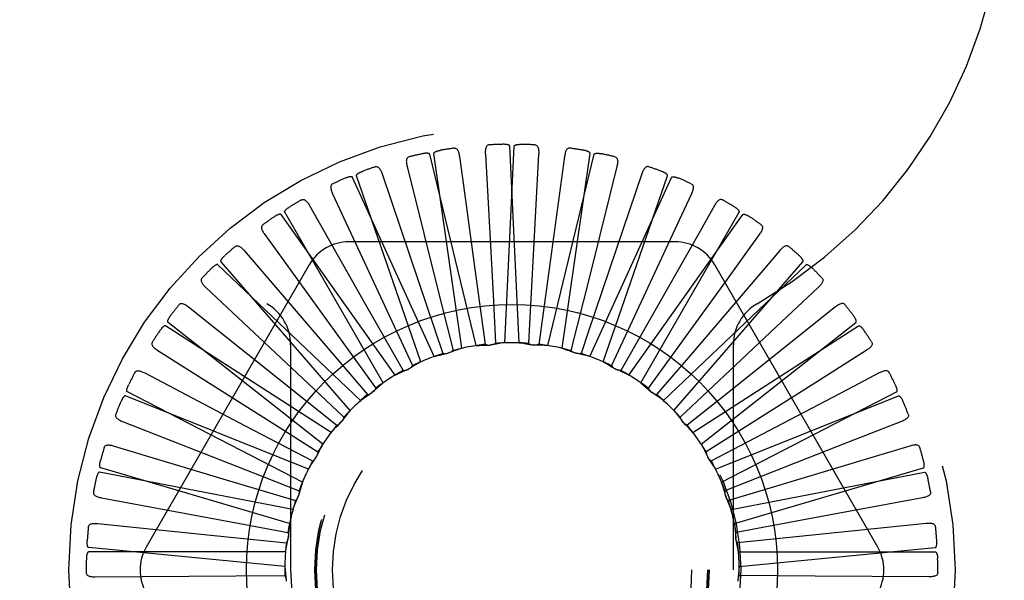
# Model space of a CAD drawing. Header units: inches. Extents: x 0 to 77.3, y 0 to 50.
# Tile 21 of 42: x 36.702 to 37.327, y 5.144 to 5.499. Entities that reach past the tile are written whole.
import ezdxf

# ---------------------------------------------------------------- set-up
doc = ezdxf.new("R2010")
doc.units = ezdxf.units.IN
doc.header["$LTSCALE"] = 4.25
doc.header["$MEASUREMENT"] = 0
doc.linetypes.add('HIDDEN', pattern=[0.2, 0.1, -0.1])
doc.layers.get('0').update_dxf_attribs({"linetype": 'CONTINUOUS'})
doc.layers.add('DEFAULT_2', color=8, linetype='HIDDEN')

msp = doc.modelspace()

# ---------------------------------------------------------------- linework, layer by layer
at = {"color": 7, "linetype": 'Continuous'}
msp.add_circle((37.01489, 5.1501), 0.1685, dxfattribs=at)
at = {"layer": 'DEFAULT_2', "color": 8, "linetype": 'HIDDEN'}
for p, q in [((37.01031, 5.29428), (37.01626, 5.41911)), ((37.01946, 5.29428), (37.01352, 5.41911)), ((36.99209, 5.29254), (36.96263, 5.41399)), ((36.98311, 5.29081), (36.96533, 5.41451)), ((36.99797, 5.41415), (37.00284, 5.32502)), ((37.03181, 5.41415), (37.02787, 5.34216)), ((37.04824, 5.41258), (37.03616, 5.32414)), ((37.03768, 5.29254), (37.06714, 5.41399)), ((37.04667, 5.29081), (37.06445, 5.41451)), ((36.95706, 5.28225), (36.91618, 5.40035)), ((36.9483, 5.40618), (36.96995, 5.31958)), ((37.07272, 5.28225), (37.11359, 5.40035)), ((37.09732, 5.40153), (37.08554, 5.36671)), ((36.96555, 5.28565), (36.91364, 5.39933)), ((37.06423, 5.28565), (37.11614, 5.39933)), ((36.90104, 5.38895), (36.93869, 5.30801)), ((36.88637, 5.38138), (36.92198, 5.31869)), ((37.14341, 5.38138), (37.13425, 5.36525)), ((36.94079, 5.27387), (36.8683, 5.37566)), ((36.93309, 5.26892), (36.87061, 5.37714)), ((37.08899, 5.27387), (37.16148, 5.37566)), ((37.09669, 5.26892), (37.15917, 5.37714)), ((36.8579, 5.36309), (36.91018, 5.29074)), ((37.08554, 5.36671), (37.06331, 5.30103)), ((37.13425, 5.36525), (37.09932, 5.30377)), ((37.17188, 5.36309), (37.15035, 5.3333)), ((37.11833, 5.35843), (36.91145, 5.35843)), ((36.84492, 5.35288), (36.89175, 5.29806)), ((37.18486, 5.35288), (37.17281, 5.33878)), ((36.88619, 5.34385), (36.78275, 5.16468)), ((36.9187, 5.25761), (36.82826, 5.34384)), ((36.91208, 5.25129), (36.83025, 5.34574)), ((37.11107, 5.25761), (37.20152, 5.34384)), ((37.11769, 5.25129), (37.19953, 5.34574)), ((37.24703, 5.16468), (37.14359, 5.34385)), ((36.99129, 5.34115), (36.99786, 5.29334)), ((37.02787, 5.34216), (37.02527, 5.29398)), ((37.17281, 5.33878), (37.12687, 5.28501)), ((36.95556, 5.33323), (36.97106, 5.28753)), ((37.06399, 5.33623), (37.05232, 5.28941)), ((37.15035, 5.3333), (37.12965, 5.30465)), ((36.82042, 5.32953), (36.88546, 5.26838)), ((37.00284, 5.32502), (37.0045, 5.29398)), ((37.20935, 5.32953), (37.18257, 5.30436)), ((36.96995, 5.31958), (36.97746, 5.28941)), ((37.03616, 5.32414), (37.03192, 5.29334)), ((37.09832, 5.32358), (37.078, 5.27981)), ((36.80962, 5.31705), (36.86597, 5.27208)), ((36.92198, 5.31869), (36.94584, 5.27675)), ((37.22016, 5.31705), (37.20566, 5.30548)), ((36.89479, 5.23001), (36.79656, 5.30726)), ((36.93869, 5.30801), (36.95177, 5.27981)), ((37.13499, 5.23001), (37.23322, 5.30726)), ((36.9001, 5.23746), (36.79497, 5.30502)), ((37.06331, 5.30103), (37.05872, 5.28753)), ((37.09932, 5.30377), (37.08394, 5.27675)), ((37.12965, 5.30465), (37.10141, 5.26552)), ((37.12968, 5.23746), (37.23481, 5.30502)), ((37.20566, 5.30548), (37.15038, 5.26138)), ((37.18257, 5.30436), (37.15682, 5.28014)), ((36.89175, 5.29806), (36.92312, 5.2614)), ((36.78998, 5.28948), (36.86541, 5.24175)), ((36.87439, 5.29306), (36.87439, 5.1501)), ((36.91018, 5.29074), (36.92837, 5.26552)), ((37.15539, 5.1501), (37.15539, 5.29306)), ((37.23979, 5.28948), (37.20874, 5.26983)), ((37.12687, 5.28501), (37.10666, 5.2614)), ((36.78173, 5.27519), (36.84558, 5.2417)), ((37.15682, 5.28014), (37.12169, 5.24706)), ((37.24805, 5.27519), (37.23162, 5.26657)), ((36.86597, 5.27208), (36.90371, 5.24202)), ((37.20874, 5.26983), (37.17887, 5.25093)), ((36.88184, 5.20583), (36.77076, 5.2631)), ((36.88546, 5.26838), (36.90809, 5.24706)), ((37.14794, 5.20583), (37.25902, 5.2631)), ((37.23162, 5.26657), (37.16899, 5.23373)), ((36.88564, 5.21416), (36.76962, 5.2606)), ((37.15038, 5.26138), (37.12606, 5.24202)), ((37.14414, 5.21416), (37.26015, 5.2606)), ((37.17887, 5.25093), (37.13811, 5.2251)), ((36.76767, 5.2444), (36.85077, 5.2118)), ((37.26211, 5.2444), (37.22789, 5.23098)), ((36.84558, 5.2417), (36.88833, 5.21932)), ((36.86541, 5.24175), (36.89167, 5.2251)), ((37.16899, 5.23373), (37.14145, 5.21932)), ((36.76227, 5.2288), (36.8313, 5.208)), ((37.22789, 5.23098), (37.19499, 5.21808)), ((37.26751, 5.2288), (37.24975, 5.22345)), ((36.89064, 5.22184), (36.89076, 5.22208)), ((37.13914, 5.22184), (37.13902, 5.22208)), ((37.24975, 5.22345), (37.21523, 5.21305)), ((36.8737, 5.17965), (36.75379, 5.21485)), ((37.19499, 5.21808), (37.15008, 5.20042)), ((37.15608, 5.17965), (37.27599, 5.21485)), ((37.21523, 5.21305), (37.16592, 5.19821)), ((36.87585, 5.18854), (36.75314, 5.21219)), ((36.8313, 5.208), (36.87752, 5.19411)), ((36.85077, 5.2118), (36.8797, 5.20042)), ((37.15392, 5.18854), (37.27663, 5.21219)), ((36.75429, 5.19591), (36.84206, 5.17963)), ((37.16592, 5.19821), (37.15226, 5.19411)), ((37.27549, 5.19591), (37.2046, 5.18276)), ((37.2046, 5.18276), (37.15716, 5.17393)), ((36.75194, 5.17957), (36.82366, 5.17221)), ((36.84206, 5.17963), (36.87262, 5.17393)), ((37.27784, 5.17957), (37.18904, 5.17046)), ((36.82366, 5.17221), (36.87167, 5.16732)), ((37.18904, 5.17046), (37.15811, 5.16732)), ((36.87066, 5.15239), (36.74625, 5.16427)), ((37.15912, 5.15239), (37.28352, 5.16427)), ((36.87109, 5.16153), (36.74612, 5.16153)), ((37.15869, 5.16153), (37.28365, 5.16153)), ((36.75033, 5.14576), (36.83959, 5.14639)), ((36.83959, 5.14639), (36.87068, 5.14657)), ((37.20735, 5.14627), (37.1591, 5.14657)), ((37.27945, 5.14576), (37.20735, 5.14627))]:
    msp.add_line(p, q, dxfattribs=at)
for points in [[(37.00039, 5.41998), (36.99993, 5.41991), (36.99952, 5.41977), (36.99917, 5.41954), (36.99886, 5.41925), (36.99861, 5.41891), (36.99841, 5.41851), (36.99825, 5.41807), (36.99813, 5.41759), (36.99804, 5.41708), (36.99798, 5.41654), (36.99795, 5.41597), (36.99793, 5.41538), (36.99794, 5.41478), (36.99797, 5.41415)], [(37.01352, 5.41911), (37.01348, 5.41928), (37.0134, 5.41942), (37.01328, 5.41955), (37.01313, 5.41967), (37.01296, 5.41977), (37.01277, 5.41985), (37.01257, 5.41993), (37.01235, 5.41999), (37.01212, 5.42005), (37.01189, 5.4201), (37.01164, 5.42015), (37.01138, 5.42019), (37.01111, 5.42022), (37.01084, 5.42025), (37.01055, 5.42027), (37.01025, 5.42029), (37.00994, 5.42031), (37.00962, 5.42031), (37.00932, 5.42031), (37.00902, 5.42031)], [(37.01626, 5.41911), (37.0163, 5.41928), (37.01638, 5.41942), (37.0165, 5.41955), (37.01665, 5.41967), (37.01682, 5.41977), (37.01701, 5.41985), (37.01721, 5.41993), (37.01743, 5.41999), (37.01765, 5.42005), (37.01789, 5.4201), (37.01814, 5.42015), (37.0184, 5.42019), (37.01866, 5.42022), (37.01894, 5.42025), (37.01923, 5.42027), (37.01952, 5.42029), (37.01984, 5.42031), (37.02016, 5.42031), (37.02046, 5.42031), (37.02076, 5.42031)], [(37.02939, 5.41998), (37.02985, 5.41991), (37.03025, 5.41977), (37.03061, 5.41954), (37.03091, 5.41925), (37.03116, 5.41891), (37.03137, 5.41851), (37.03153, 5.41807), (37.03165, 5.41759), (37.03174, 5.41708), (37.0318, 5.41654), (37.03183, 5.41597), (37.03184, 5.41538), (37.03184, 5.41478), (37.03181, 5.41415)], [(36.96263, 5.41399), (36.96256, 5.41414), (36.96246, 5.41428), (36.96231, 5.41438), (36.96214, 5.41446), (36.96196, 5.41453), (36.96175, 5.41458), (36.96154, 5.41461), (36.96132, 5.41464), (36.96109, 5.41465), (36.96084, 5.41466), (36.96059, 5.41465), (36.96033, 5.41464), (36.96006, 5.41463), (36.95978, 5.4146), (36.9595, 5.41457), (36.9592, 5.41453), (36.9589, 5.41449), (36.95858, 5.41443), (36.95825, 5.41437), (36.9579, 5.4143)], [(36.96533, 5.41451), (36.96533, 5.41468), (36.96538, 5.41484), (36.96548, 5.41499), (36.9656, 5.41513), (36.96575, 5.41526), (36.96592, 5.41538), (36.9661, 5.41549), (36.9663, 5.4156), (36.96651, 5.4157), (36.96674, 5.41579), (36.96697, 5.41588), (36.96722, 5.41597), (36.96747, 5.41606), (36.96774, 5.41614), (36.96802, 5.41621), (36.96831, 5.41629), (36.96861, 5.41636), (36.96892, 5.41643), (36.96925, 5.41649), (36.9696, 5.41655)], [(36.97805, 5.41785), (36.97851, 5.41787), (36.97894, 5.4178), (36.97933, 5.41765), (36.97969, 5.41742), (36.98, 5.41713), (36.98027, 5.41678), (36.98051, 5.41638), (36.98072, 5.41593), (36.98091, 5.41544), (36.98107, 5.41492), (36.98121, 5.41437), (36.98133, 5.4138), (36.98144, 5.4132), (36.98153, 5.41258)], [(36.98153, 5.41258), (36.98404, 5.3942), (36.99129, 5.34115)], [(37.05172, 5.41785), (37.05126, 5.41787), (37.05084, 5.4178), (37.05044, 5.41765), (37.05009, 5.41742), (37.04978, 5.41713), (37.04951, 5.41678), (37.04926, 5.41638), (37.04905, 5.41593), (37.04887, 5.41544), (37.04871, 5.41492), (37.04857, 5.41437), (37.04845, 5.4138), (37.04834, 5.4132), (37.04824, 5.41258)], [(37.06445, 5.41451), (37.06444, 5.41468), (37.06439, 5.41484), (37.0643, 5.41499), (37.06418, 5.41513), (37.06403, 5.41526), (37.06386, 5.41538), (37.06367, 5.41549), (37.06347, 5.4156), (37.06326, 5.4157), (37.06304, 5.41579), (37.0628, 5.41588), (37.06256, 5.41597), (37.0623, 5.41606), (37.06204, 5.41614), (37.06176, 5.41621), (37.06147, 5.41629), (37.06117, 5.41636), (37.06085, 5.41643), (37.06052, 5.41649), (37.06018, 5.41655)], [(37.06714, 5.41399), (37.06722, 5.41414), (37.06732, 5.41428), (37.06746, 5.41438), (37.06763, 5.41446), (37.06782, 5.41453), (37.06802, 5.41458), (37.06823, 5.41461), (37.06846, 5.41464), (37.06869, 5.41465), (37.06893, 5.41466), (37.06919, 5.41465), (37.06945, 5.41464), (37.06972, 5.41463), (37.06999, 5.4146), (37.07028, 5.41457), (37.07057, 5.41453), (37.07088, 5.41449), (37.0712, 5.41443), (37.07153, 5.41437), (37.07188, 5.4143)], [(36.94957, 5.41236), (36.94914, 5.41221), (36.94877, 5.41199), (36.94846, 5.4117), (36.94822, 5.41135), (36.94804, 5.41097), (36.94791, 5.41054), (36.94784, 5.41008), (36.94781, 5.40959), (36.94782, 5.40907), (36.94786, 5.40852), (36.94794, 5.40796), (36.94804, 5.40738), (36.94816, 5.40679), (36.9483, 5.40618)], [(37.0802, 5.41236), (37.08064, 5.41221), (37.08101, 5.41199), (37.08132, 5.4117), (37.08156, 5.41135), (37.08174, 5.41097), (37.08187, 5.41054), (37.08194, 5.41008), (37.08197, 5.40959), (37.08196, 5.40907), (37.08191, 5.40852), (37.08184, 5.40796), (37.08174, 5.40738), (37.08162, 5.40679), (37.08148, 5.40618)], [(36.91618, 5.40035), (36.91616, 5.40052), (36.91617, 5.40069), (36.91624, 5.40085), (36.91633, 5.40101), (36.91646, 5.40117), (36.9166, 5.40132), (36.91676, 5.40146), (36.91693, 5.4016), (36.91712, 5.40174), (36.91733, 5.40188), (36.91754, 5.40201), (36.91776, 5.40215), (36.918, 5.40228), (36.91824, 5.40241), (36.9185, 5.40253), (36.91877, 5.40266), (36.91906, 5.40279), (36.91935, 5.40291), (36.91963, 5.40303), (36.91991, 5.40313)], [(36.92805, 5.40604), (36.9285, 5.40614), (36.92893, 5.40616), (36.92934, 5.40608), (36.92973, 5.40593), (36.93009, 5.4057), (36.93043, 5.40541), (36.93074, 5.40506), (36.93103, 5.40466), (36.9313, 5.40422), (36.93156, 5.40374), (36.9318, 5.40322), (36.93203, 5.40268), (36.93225, 5.40212), (36.93246, 5.40153)], [(36.93246, 5.40153), (36.9384, 5.38395), (36.95556, 5.33323)], [(37.08148, 5.40618), (37.07697, 5.38818), (37.06399, 5.33623)], [(37.10173, 5.40604), (37.10128, 5.40614), (37.10085, 5.40616), (37.10043, 5.40608), (37.10004, 5.40593), (37.09968, 5.4057), (37.09935, 5.40541), (37.09904, 5.40506), (37.09874, 5.40466), (37.09847, 5.40422), (37.09822, 5.40374), (37.09797, 5.40322), (37.09774, 5.40268), (37.09752, 5.40212), (37.09732, 5.40153)], [(37.11359, 5.40035), (37.11362, 5.40052), (37.1136, 5.40069), (37.11354, 5.40085), (37.11344, 5.40101), (37.11332, 5.40117), (37.11318, 5.40132), (37.11302, 5.40146), (37.11284, 5.4016), (37.11265, 5.40174), (37.11245, 5.40188), (37.11224, 5.40201), (37.11201, 5.40215), (37.11178, 5.40228), (37.11153, 5.40241), (37.11128, 5.40253), (37.11101, 5.40266), (37.11072, 5.40279), (37.11043, 5.40291), (37.11014, 5.40303), (37.10987, 5.40313)], [(36.90112, 5.39526), (36.90072, 5.39503), (36.9004, 5.39474), (36.90015, 5.3944), (36.89998, 5.39401), (36.89987, 5.3936), (36.89983, 5.39316), (36.89985, 5.39269), (36.89991, 5.3922), (36.90002, 5.39169), (36.90017, 5.39117), (36.90035, 5.39063), (36.90055, 5.39008), (36.90078, 5.38952), (36.90104, 5.38895)], [(36.91364, 5.39933), (36.91354, 5.39947), (36.91341, 5.39958), (36.91325, 5.39965), (36.91307, 5.3997), (36.91287, 5.39973), (36.91266, 5.39974), (36.91245, 5.39974), (36.91222, 5.39972), (36.91199, 5.39969), (36.91175, 5.39965), (36.9115, 5.3996), (36.91125, 5.39954), (36.91099, 5.39947), (36.91072, 5.39939), (36.91045, 5.39931), (36.91017, 5.39922), (36.90987, 5.39911), (36.90957, 5.399), (36.90926, 5.39887), (36.90893, 5.39874)], [(37.11614, 5.39933), (37.11624, 5.39947), (37.11637, 5.39958), (37.11653, 5.39965), (37.11671, 5.3997), (37.11691, 5.39973), (37.11711, 5.39974), (37.11733, 5.39974), (37.11755, 5.39972), (37.11779, 5.39969), (37.11803, 5.39965), (37.11827, 5.3996), (37.11853, 5.39954), (37.11879, 5.39947), (37.11905, 5.39939), (37.11933, 5.39931), (37.11961, 5.39922), (37.1199, 5.39911), (37.12021, 5.399), (37.12052, 5.39887), (37.12085, 5.39874)], [(37.12866, 5.39526), (37.12905, 5.39503), (37.12938, 5.39474), (37.12962, 5.3944), (37.1298, 5.39401), (37.1299, 5.3936), (37.12994, 5.39316), (37.12993, 5.39269), (37.12986, 5.3922), (37.12976, 5.39169), (37.12961, 5.39117), (37.12943, 5.39063), (37.12922, 5.39008), (37.12899, 5.38952), (37.12874, 5.38895)], [(37.12874, 5.38895), (37.12091, 5.37213), (37.09832, 5.32358)], [(36.88118, 5.38498), (36.8816, 5.38517), (36.88202, 5.38526), (36.88244, 5.38527), (36.88286, 5.38519), (36.88325, 5.38503), (36.88364, 5.38481), (36.88401, 5.38453), (36.88437, 5.38419), (36.88472, 5.38381), (36.88507, 5.38338), (36.8854, 5.38292), (36.88573, 5.38244), (36.88605, 5.38192), (36.88637, 5.38138)], [(37.1486, 5.38498), (37.14818, 5.38517), (37.14775, 5.38526), (37.14733, 5.38527), (37.14692, 5.38519), (37.14652, 5.38503), (37.14614, 5.38481), (37.14577, 5.38453), (37.14541, 5.38419), (37.14505, 5.38381), (37.14471, 5.38338), (37.14438, 5.38292), (37.14405, 5.38244), (37.14373, 5.38192), (37.14341, 5.38138)], [(36.8683, 5.37566), (36.86817, 5.37578), (36.86803, 5.37587), (36.86786, 5.37591), (36.86767, 5.37592), (36.86747, 5.37591), (36.86727, 5.37588), (36.86705, 5.37584), (36.86684, 5.37578), (36.86662, 5.3757), (36.86639, 5.37562), (36.86615, 5.37552), (36.86592, 5.37542), (36.86567, 5.3753), (36.86543, 5.37518), (36.86517, 5.37504), (36.86491, 5.37489), (36.86464, 5.37474), (36.86437, 5.37457), (36.86411, 5.37441), (36.86387, 5.37424)], [(36.87061, 5.37714), (36.87055, 5.37731), (36.87053, 5.37748), (36.87057, 5.37765), (36.87063, 5.37783), (36.87072, 5.378), (36.87083, 5.37818), (36.87096, 5.37835), (36.87111, 5.37852), (36.87127, 5.37869), (36.87144, 5.37887), (36.87162, 5.37904), (36.87182, 5.37921), (36.87203, 5.37938), (36.87224, 5.37956), (36.87247, 5.37973), (36.87271, 5.37991), (36.87296, 5.38008), (36.87323, 5.38027), (36.87352, 5.38045), (36.87382, 5.38064)], [(37.15917, 5.37714), (37.15923, 5.37731), (37.15924, 5.37748), (37.15921, 5.37765), (37.15915, 5.37783), (37.15906, 5.378), (37.15894, 5.37818), (37.15881, 5.37835), (37.15867, 5.37852), (37.15851, 5.37869), (37.15834, 5.37887), (37.15815, 5.37904), (37.15796, 5.37921), (37.15775, 5.37938), (37.15753, 5.37956), (37.15731, 5.37973), (37.15707, 5.37991), (37.15681, 5.38008), (37.15654, 5.38027), (37.15626, 5.38045), (37.15596, 5.38064)], [(37.16148, 5.37566), (37.1616, 5.37578), (37.16175, 5.37587), (37.16192, 5.37591), (37.16211, 5.37592), (37.16231, 5.37591), (37.16251, 5.37588), (37.16272, 5.37584), (37.16294, 5.37578), (37.16316, 5.3757), (37.16339, 5.37562), (37.16362, 5.37552), (37.16386, 5.37542), (37.1641, 5.3753), (37.16435, 5.37518), (37.1646, 5.37504), (37.16486, 5.37489), (37.16514, 5.37474), (37.16541, 5.37457), (37.16566, 5.37441), (37.16591, 5.37424)], [(36.85678, 5.3693), (36.85643, 5.36899), (36.85617, 5.36865), (36.85599, 5.36827), (36.85589, 5.36786), (36.85587, 5.36743), (36.85591, 5.36699), (36.85602, 5.36654), (36.85617, 5.36607), (36.85638, 5.36559), (36.85662, 5.3651), (36.8569, 5.36461), (36.8572, 5.3641), (36.85754, 5.3636), (36.8579, 5.36309)], [(37.173, 5.3693), (37.17334, 5.36899), (37.17361, 5.36865), (37.17378, 5.36827), (37.17388, 5.36786), (37.17391, 5.36743), (37.17386, 5.36699), (37.17376, 5.36654), (37.1736, 5.36607), (37.1734, 5.36559), (37.17316, 5.3651), (37.17288, 5.36461), (37.17257, 5.3641), (37.17224, 5.3636), (37.17188, 5.36309)], [(36.83914, 5.35543), (36.83952, 5.35569), (36.83992, 5.35587), (36.84033, 5.35595), (36.84075, 5.35595), (36.84117, 5.35588), (36.84159, 5.35573), (36.84201, 5.35552), (36.84243, 5.35526), (36.84285, 5.35495), (36.84326, 5.3546), (36.84368, 5.35421), (36.84409, 5.35379), (36.84451, 5.35335), (36.84492, 5.35288)], [(37.19063, 5.35543), (37.19025, 5.35569), (37.18986, 5.35587), (37.18945, 5.35595), (37.18902, 5.35595), (37.18861, 5.35588), (37.18819, 5.35573), (37.18777, 5.35552), (37.18735, 5.35526), (37.18693, 5.35495), (37.18651, 5.3546), (37.1861, 5.35421), (37.18568, 5.35379), (37.18527, 5.35335), (37.18486, 5.35288)], [(36.82826, 5.34384), (36.82812, 5.34394), (36.82796, 5.34399), (36.82778, 5.344), (36.82759, 5.34398), (36.8274, 5.34393), (36.8272, 5.34387), (36.82701, 5.34378), (36.8268, 5.34368), (36.8266, 5.34357), (36.82639, 5.34344), (36.82618, 5.3433), (36.82597, 5.34315), (36.82575, 5.34299), (36.82553, 5.34282), (36.82531, 5.34264), (36.82508, 5.34245), (36.82485, 5.34225), (36.82461, 5.34203), (36.82436, 5.3418), (36.82411, 5.34155)], [(36.83025, 5.34574), (36.83016, 5.34589), (36.83011, 5.34605), (36.83011, 5.34623), (36.83014, 5.34641), (36.8302, 5.3466), (36.83027, 5.34679), (36.83037, 5.34699), (36.83048, 5.34718), (36.8306, 5.34738), (36.83074, 5.34758), (36.83089, 5.34779), (36.83105, 5.34799), (36.83122, 5.3482), (36.8314, 5.34841), (36.83159, 5.34863), (36.83179, 5.34885), (36.832, 5.34907), (36.83223, 5.3493), (36.83248, 5.34953), (36.83274, 5.34977)], [(37.19953, 5.34574), (37.19962, 5.34589), (37.19966, 5.34605), (37.19967, 5.34623), (37.19964, 5.34641), (37.19958, 5.3466), (37.1995, 5.34679), (37.19941, 5.34699), (37.1993, 5.34718), (37.19918, 5.34738), (37.19904, 5.34758), (37.19889, 5.34779), (37.19873, 5.34799), (37.19856, 5.3482), (37.19838, 5.34841), (37.19819, 5.34863), (37.19799, 5.34885), (37.19777, 5.34907), (37.19754, 5.3493), (37.1973, 5.34953), (37.19704, 5.34977)], [(37.20152, 5.34384), (37.20166, 5.34394), (37.20182, 5.34399), (37.202, 5.344), (37.20218, 5.34398), (37.20238, 5.34393), (37.20257, 5.34387), (37.20277, 5.34378), (37.20297, 5.34368), (37.20318, 5.34357), (37.20338, 5.34344), (37.2036, 5.3433), (37.20381, 5.34315), (37.20403, 5.34299), (37.20424, 5.34282), (37.20447, 5.34264), (37.2047, 5.34245), (37.20493, 5.34225), (37.20517, 5.34203), (37.20541, 5.3418), (37.20566, 5.34155)], [(36.81815, 5.33542), (36.81787, 5.33505), (36.81768, 5.33466), (36.81758, 5.33425), (36.81756, 5.33383), (36.81761, 5.33341), (36.81774, 5.33299), (36.81793, 5.33256), (36.81817, 5.33213), (36.81846, 5.3317), (36.81879, 5.33126), (36.81916, 5.33083), (36.81955, 5.3304), (36.81998, 5.32996), (36.82042, 5.32953)], [(37.21162, 5.33542), (37.2119, 5.33505), (37.2121, 5.33466), (37.2122, 5.33425), (37.21222, 5.33383), (37.21216, 5.33341), (37.21204, 5.33299), (37.21185, 5.33256), (37.21161, 5.33213), (37.21132, 5.3317), (37.21099, 5.33126), (37.21062, 5.33083), (37.21022, 5.3304), (37.2098, 5.32996), (37.20935, 5.32953)], [(36.80346, 5.31846), (36.80378, 5.31879), (36.80414, 5.31904), (36.80453, 5.3192), (36.80494, 5.31928), (36.80537, 5.31928), (36.80581, 5.31922), (36.80626, 5.31909), (36.80672, 5.31891), (36.80719, 5.31869), (36.80766, 5.31842), (36.80814, 5.31812), (36.80863, 5.31779), (36.80912, 5.31743), (36.80962, 5.31705)], [(37.22631, 5.31846), (37.22599, 5.31879), (37.22564, 5.31904), (37.22525, 5.3192), (37.22483, 5.31928), (37.22441, 5.31928), (37.22397, 5.31922), (37.22352, 5.31909), (37.22306, 5.31891), (37.22259, 5.31869), (37.22211, 5.31842), (37.22163, 5.31812), (37.22115, 5.31779), (37.22066, 5.31743), (37.22016, 5.31705)], [(36.79656, 5.30726), (36.79644, 5.30739), (36.79637, 5.30754), (36.79633, 5.30771), (36.79633, 5.3079), (36.79635, 5.3081), (36.79639, 5.3083), (36.79644, 5.30851), (36.79651, 5.30872), (36.7966, 5.30894), (36.79669, 5.30916), (36.7968, 5.30939), (36.79692, 5.30963), (36.79704, 5.30986), (36.79718, 5.3101), (36.79733, 5.31035), (36.79749, 5.3106), (36.79766, 5.31087), (36.79784, 5.31113), (36.79801, 5.31138), (36.79819, 5.31162)], [(37.23322, 5.30726), (37.23333, 5.30739), (37.23341, 5.30754), (37.23344, 5.30771), (37.23345, 5.3079), (37.23343, 5.3081), (37.23339, 5.3083), (37.23334, 5.30851), (37.23326, 5.30872), (37.23318, 5.30894), (37.23309, 5.30916), (37.23298, 5.30939), (37.23286, 5.30963), (37.23273, 5.30986), (37.2326, 5.3101), (37.23245, 5.31035), (37.23229, 5.3106), (37.23212, 5.31087), (37.23194, 5.31113), (37.23177, 5.31138), (37.23159, 5.31162)], [(36.79497, 5.30502), (36.79481, 5.30509), (36.79464, 5.30511), (36.79446, 5.30509), (36.79428, 5.30503), (36.7941, 5.30495), (36.79392, 5.30485), (36.79375, 5.30472), (36.79357, 5.30459), (36.79339, 5.30444), (36.79321, 5.30427), (36.79303, 5.3041), (36.79285, 5.30391), (36.79266, 5.30371), (36.79248, 5.3035), (36.7923, 5.30328), (36.79211, 5.30305), (36.79192, 5.3028), (36.79173, 5.30255), (36.79155, 5.3023), (36.79138, 5.30206)], [(37.23481, 5.30502), (37.23497, 5.30509), (37.23514, 5.30511), (37.23531, 5.30509), (37.23549, 5.30503), (37.23567, 5.30495), (37.23585, 5.30485), (37.23603, 5.30472), (37.23621, 5.30459), (37.23639, 5.30444), (37.23657, 5.30427), (37.23675, 5.3041), (37.23693, 5.30391), (37.23711, 5.30371), (37.2373, 5.3035), (37.23748, 5.30328), (37.23767, 5.30305), (37.23786, 5.3028), (37.23805, 5.30255), (37.23823, 5.3023), (37.2384, 5.30206)], [(36.78664, 5.29483), (36.78643, 5.29442), (36.78631, 5.29401), (36.78629, 5.29359), (36.78635, 5.29317), (36.78649, 5.29276), (36.78669, 5.29237), (36.78695, 5.29199), (36.78727, 5.29161), (36.78764, 5.29124), (36.78805, 5.29088), (36.78849, 5.29052), (36.78896, 5.29017), (36.78946, 5.28982), (36.78998, 5.28948)], [(37.0045, 5.29398), (37.00397, 5.29366), (37.00341, 5.2934), (37.00281, 5.2932), (37.00221, 5.29304), (37.0016, 5.29295), (37.00098, 5.29291)], [(37.01031, 5.29428), (37.0081, 5.294), (37.0059, 5.29369), (37.0037, 5.29334), (37.00152, 5.29296)], [(37.01946, 5.29428), (37.02167, 5.294), (37.02388, 5.29369), (37.02607, 5.29334), (37.02826, 5.29296)], [(37.02527, 5.29398), (37.02581, 5.29366), (37.02637, 5.2934), (37.02696, 5.2932), (37.02757, 5.29304), (37.02818, 5.29295), (37.0288, 5.29291)], [(37.24314, 5.29483), (37.24335, 5.29442), (37.24346, 5.29401), (37.24349, 5.29359), (37.24343, 5.29317), (37.24329, 5.29276), (37.24309, 5.29237), (37.24282, 5.29199), (37.2425, 5.29161), (37.24214, 5.29124), (37.24173, 5.29088), (37.24129, 5.29052), (37.24081, 5.29017), (37.24032, 5.28982), (37.23979, 5.28948)], [(36.96555, 5.28565), (36.96771, 5.28621), (36.96987, 5.28674), (36.97203, 5.28724), (36.97421, 5.2877)], [(36.97106, 5.28753), (36.97167, 5.28744), (36.97229, 5.28741), (36.97292, 5.28743), (36.97354, 5.28752), (36.97414, 5.28766), (36.97472, 5.28785)], [(36.97746, 5.28941), (36.97699, 5.289), (36.97649, 5.28864), (36.97595, 5.28832), (36.97538, 5.28806), (36.9748, 5.28785), (36.97421, 5.2877)], [(36.98311, 5.29081), (36.98099, 5.29012), (36.97889, 5.28939), (36.9768, 5.28864), (36.97472, 5.28785)], [(36.99209, 5.29254), (36.99432, 5.29268), (36.99654, 5.29279), (36.99876, 5.29287), (37.00098, 5.29291)], [(36.99786, 5.29334), (36.99844, 5.29314), (36.99904, 5.29299), (36.99966, 5.29289), (37.00029, 5.29286), (37.00091, 5.29288), (37.00152, 5.29296)], [(37.03192, 5.29334), (37.03133, 5.29314), (37.03073, 5.29299), (37.03011, 5.29289), (37.02949, 5.29286), (37.02887, 5.29288), (37.02826, 5.29296)], [(37.03768, 5.29254), (37.03546, 5.29268), (37.03324, 5.29279), (37.03102, 5.29287), (37.0288, 5.29291)], [(37.04667, 5.29081), (37.04878, 5.29012), (37.05089, 5.28939), (37.05298, 5.28864), (37.05506, 5.28785)], [(37.05232, 5.28941), (37.05278, 5.289), (37.05328, 5.28864), (37.05383, 5.28832), (37.05439, 5.28806), (37.05497, 5.28785), (37.05557, 5.2877)], [(37.05872, 5.28753), (37.05811, 5.28744), (37.05749, 5.28741), (37.05686, 5.28743), (37.05624, 5.28752), (37.05564, 5.28766), (37.05506, 5.28785)], [(37.06423, 5.28565), (37.06207, 5.28621), (37.05991, 5.28674), (37.05774, 5.28724), (37.05557, 5.2877)], [(36.95706, 5.28225), (36.95511, 5.28117), (36.95318, 5.28006), (36.95127, 5.27893), (36.94938, 5.27776)], [(37.07272, 5.28225), (37.07467, 5.28117), (37.0766, 5.28006), (37.07851, 5.27893), (37.0804, 5.27776)], [(36.77542, 5.2754), (36.77567, 5.27579), (36.77598, 5.2761), (36.77633, 5.27633), (36.77672, 5.27649), (36.77714, 5.27657), (36.77758, 5.27659), (36.77805, 5.27656), (36.77853, 5.27647), (36.77904, 5.27633), (36.77956, 5.27616), (36.78008, 5.27596), (36.78062, 5.27572), (36.78117, 5.27547), (36.78173, 5.27519)], [(36.94079, 5.27387), (36.9428, 5.27483), (36.94482, 5.27575), (36.94685, 5.27665), (36.9489, 5.27752)], [(36.94584, 5.27675), (36.94646, 5.27678), (36.94707, 5.27686), (36.94768, 5.27701), (36.94828, 5.27721), (36.94884, 5.27746), (36.94938, 5.27776)], [(36.95177, 5.27981), (36.95139, 5.27932), (36.95097, 5.27887), (36.9505, 5.27846), (36.94999, 5.27809), (36.94946, 5.27778), (36.9489, 5.27752)], [(37.078, 5.27981), (37.07838, 5.27932), (37.07881, 5.27887), (37.07928, 5.27846), (37.07979, 5.27809), (37.08032, 5.27778), (37.08088, 5.27752)], [(37.08394, 5.27675), (37.08332, 5.27678), (37.0827, 5.27686), (37.08209, 5.27701), (37.0815, 5.27721), (37.08094, 5.27746), (37.0804, 5.27776)], [(37.08899, 5.27387), (37.08698, 5.27483), (37.08496, 5.27575), (37.08292, 5.27665), (37.08088, 5.27752)], [(37.25436, 5.2754), (37.2541, 5.27579), (37.2538, 5.2761), (37.25345, 5.27633), (37.25306, 5.27649), (37.25264, 5.27657), (37.2522, 5.27659), (37.25173, 5.27656), (37.25124, 5.27647), (37.25074, 5.27633), (37.25022, 5.27616), (37.24969, 5.27596), (37.24915, 5.27572), (37.2486, 5.27547), (37.24805, 5.27519)], [(36.93309, 5.26892), (36.93138, 5.26749), (36.9297, 5.26603), (36.92804, 5.26456), (36.9264, 5.26306)], [(37.09669, 5.26892), (37.09839, 5.26749), (37.10008, 5.26603), (37.10174, 5.26456), (37.10338, 5.26306)], [(36.77076, 5.2631), (36.77063, 5.2632), (36.77052, 5.26334), (36.77045, 5.2635), (36.77041, 5.26368), (36.77039, 5.26388), (36.77039, 5.26409), (36.77041, 5.2643), (36.77044, 5.26453), (36.77048, 5.26476), (36.77053, 5.265), (36.77059, 5.26524), (36.77067, 5.26549), (36.77075, 5.26575), (36.77083, 5.26601), (36.77093, 5.26628), (36.77104, 5.26656), (36.77116, 5.26685), (36.77128, 5.26714), (36.77142, 5.26745), (36.77157, 5.26777)], [(36.9187, 5.25761), (36.9205, 5.25893), (36.92231, 5.26022), (36.92413, 5.26149), (36.92598, 5.26272)], [(36.92312, 5.2614), (36.92372, 5.26154), (36.92431, 5.26174), (36.92488, 5.262), (36.92543, 5.2623), (36.92593, 5.26266), (36.9264, 5.26306)], [(36.92837, 5.26552), (36.92808, 5.26497), (36.92775, 5.26445), (36.92737, 5.26395), (36.92694, 5.26349), (36.92648, 5.26309), (36.92598, 5.26272)], [(37.10141, 5.26552), (37.10169, 5.26497), (37.10202, 5.26445), (37.10241, 5.26395), (37.10284, 5.26349), (37.1033, 5.26309), (37.1038, 5.26272)], [(37.10666, 5.2614), (37.10605, 5.26154), (37.10547, 5.26174), (37.1049, 5.262), (37.10435, 5.2623), (37.10385, 5.26266), (37.10338, 5.26306)], [(37.11107, 5.25761), (37.10928, 5.25893), (37.10747, 5.26022), (37.10564, 5.26149), (37.1038, 5.26272)], [(37.25902, 5.2631), (37.25915, 5.2632), (37.25925, 5.26334), (37.25932, 5.2635), (37.25936, 5.26368), (37.25938, 5.26388), (37.25938, 5.26409), (37.25937, 5.2643), (37.25934, 5.26453), (37.2593, 5.26476), (37.25924, 5.265), (37.25918, 5.26524), (37.25911, 5.26549), (37.25903, 5.26575), (37.25894, 5.26601), (37.25884, 5.26628), (37.25874, 5.26656), (37.25862, 5.26685), (37.25849, 5.26714), (37.25835, 5.26745), (37.2582, 5.26777)], [(36.76962, 5.2606), (36.76945, 5.26064), (36.76928, 5.26063), (36.76912, 5.26057), (36.76895, 5.26048), (36.76879, 5.26037), (36.76863, 5.26023), (36.76848, 5.26008), (36.76833, 5.25991), (36.76818, 5.25973), (36.76804, 5.25953), (36.76789, 5.25933), (36.76775, 5.25911), (36.76761, 5.25888), (36.76747, 5.25864), (36.76733, 5.25839), (36.76719, 5.25813), (36.76705, 5.25785), (36.76691, 5.25756), (36.76677, 5.25725), (36.76662, 5.25693)], [(37.26015, 5.2606), (37.26032, 5.26064), (37.26049, 5.26063), (37.26066, 5.26057), (37.26083, 5.26048), (37.26099, 5.26037), (37.26114, 5.26023), (37.2613, 5.26008), (37.26145, 5.25991), (37.26159, 5.25973), (37.26174, 5.25953), (37.26188, 5.25933), (37.26203, 5.25911), (37.26217, 5.25888), (37.26231, 5.25864), (37.26245, 5.25839), (37.26259, 5.25813), (37.26273, 5.25785), (37.26287, 5.25756), (37.26301, 5.25725), (37.26315, 5.25693)], [(36.91208, 5.25129), (36.91068, 5.24956), (36.9093, 5.24782), (36.90795, 5.24605), (36.90662, 5.24427)], [(37.11769, 5.25129), (37.1191, 5.24956), (37.12048, 5.24782), (37.12183, 5.24605), (37.12315, 5.24427)], [(36.76337, 5.24902), (36.76325, 5.24858), (36.76321, 5.24815), (36.76327, 5.24773), (36.76341, 5.24733), (36.76361, 5.24696), (36.76389, 5.24661), (36.76422, 5.24629), (36.76461, 5.24598), (36.76504, 5.24568), (36.76551, 5.2454), (36.76601, 5.24514), (36.76654, 5.24488), (36.76709, 5.24464), (36.76767, 5.2444)], [(36.9001, 5.23746), (36.90161, 5.2391), (36.90314, 5.24071), (36.90469, 5.2423), (36.90627, 5.24386)], [(36.90371, 5.24202), (36.90428, 5.24227), (36.90482, 5.24258), (36.90533, 5.24294), (36.90581, 5.24335), (36.90624, 5.24379), (36.90662, 5.24427)], [(36.90809, 5.24706), (36.90791, 5.24646), (36.90769, 5.24589), (36.90741, 5.24533), (36.90708, 5.24481), (36.9067, 5.24432), (36.90627, 5.24386)], [(37.12169, 5.24706), (37.12186, 5.24646), (37.12209, 5.24589), (37.12237, 5.24533), (37.1227, 5.24481), (37.12308, 5.24432), (37.12351, 5.24386)], [(37.12606, 5.24202), (37.1255, 5.24227), (37.12496, 5.24258), (37.12445, 5.24294), (37.12397, 5.24335), (37.12354, 5.24379), (37.12315, 5.24427)], [(37.12968, 5.23746), (37.12817, 5.2391), (37.12664, 5.24071), (37.12508, 5.2423), (37.12351, 5.24386)], [(37.2664, 5.24902), (37.26653, 5.24858), (37.26657, 5.24815), (37.26651, 5.24773), (37.26637, 5.24733), (37.26616, 5.24696), (37.26589, 5.24661), (37.26556, 5.24629), (37.26517, 5.24598), (37.26474, 5.24568), (37.26427, 5.2454), (37.26377, 5.24514), (37.26324, 5.24488), (37.26269, 5.24464), (37.26211, 5.2444)], [(36.75603, 5.22782), (36.75621, 5.22825), (36.75645, 5.22861), (36.75675, 5.2289), (36.75711, 5.22913), (36.7575, 5.22929), (36.75793, 5.2294), (36.75839, 5.22945), (36.75889, 5.22945), (36.75941, 5.22942), (36.75995, 5.22935), (36.76051, 5.22925), (36.76108, 5.22912), (36.76167, 5.22897), (36.76227, 5.2288)], [(36.89167, 5.2251), (36.89161, 5.22448), (36.8915, 5.22387), (36.89132, 5.22327), (36.8911, 5.22268), (36.89082, 5.22213), (36.89049, 5.22161)], [(36.89479, 5.23001), (36.89408, 5.2287), (36.89339, 5.22739), (36.89271, 5.22607), (36.89205, 5.22475), (36.8914, 5.22342), (36.89076, 5.22208)], [(37.13499, 5.23001), (37.13569, 5.2287), (37.13638, 5.22739), (37.13706, 5.22607), (37.13773, 5.22475), (37.13838, 5.22342), (37.13902, 5.22208)], [(37.13811, 5.2251), (37.13817, 5.22448), (37.13828, 5.22387), (37.13845, 5.22327), (37.13868, 5.22268), (37.13896, 5.22213), (37.13929, 5.22161)], [(37.27374, 5.22782), (37.27357, 5.22825), (37.27333, 5.22861), (37.27303, 5.2289), (37.27267, 5.22913), (37.27228, 5.22929), (37.27185, 5.2294), (37.27138, 5.22945), (37.27089, 5.22945), (37.27037, 5.22942), (37.26983, 5.22935), (37.26927, 5.22925), (37.26869, 5.22912), (37.26811, 5.22897), (37.26751, 5.2288)], [(36.75379, 5.21485), (36.75363, 5.21493), (36.75351, 5.21505), (36.75341, 5.21519), (36.75334, 5.21537), (36.75328, 5.21555), (36.75324, 5.21576), (36.75321, 5.21597), (36.7532, 5.2162), (36.7532, 5.21643), (36.7532, 5.21667), (36.75322, 5.21693), (36.75324, 5.21719), (36.75327, 5.21745), (36.75331, 5.21773), (36.75335, 5.21801), (36.75341, 5.21831), (36.75347, 5.21861), (36.75354, 5.21892), (36.75361, 5.21922), (36.75368, 5.21951)], [(36.88564, 5.21416), (36.88681, 5.21605), (36.88801, 5.21793), (36.88924, 5.21978), (36.89049, 5.22161)], [(36.88833, 5.21932), (36.8888, 5.21965), (36.88924, 5.22001), (36.88965, 5.22042), (36.89002, 5.22086), (36.89035, 5.22134), (36.89064, 5.22184)], [(37.14145, 5.21932), (37.14098, 5.21965), (37.14054, 5.22001), (37.14013, 5.22042), (37.13976, 5.22086), (37.13943, 5.22134), (37.13914, 5.22184)], [(37.14414, 5.21416), (37.14296, 5.21605), (37.14177, 5.21793), (37.14054, 5.21978), (37.13929, 5.22161)], [(37.27599, 5.21485), (37.27614, 5.21493), (37.27627, 5.21505), (37.27637, 5.21519), (37.27644, 5.21537), (37.2765, 5.21555), (37.27654, 5.21576), (37.27656, 5.21597), (37.27658, 5.2162), (37.27658, 5.21643), (37.27657, 5.21667), (37.27656, 5.21693), (37.27654, 5.21719), (37.27651, 5.21745), (37.27647, 5.21773), (37.27642, 5.21801), (37.27637, 5.21831), (37.27631, 5.21861), (37.27624, 5.21892), (37.27617, 5.21922), (37.2761, 5.21951)], [(36.75314, 5.21219), (36.75297, 5.21219), (36.75281, 5.21215), (36.75265, 5.21206), (36.75251, 5.21194), (36.75237, 5.2118), (36.75224, 5.21164), (36.75212, 5.21146), (36.752, 5.21127), (36.75189, 5.21106), (36.75179, 5.21084), (36.75169, 5.21061), (36.75159, 5.21037), (36.75149, 5.21012), (36.7514, 5.20985), (36.75131, 5.20958), (36.75122, 5.2093), (36.75114, 5.209), (36.75105, 5.20869), (36.75097, 5.20836), (36.75089, 5.20801)], [(37.27663, 5.21219), (37.27681, 5.21219), (37.27697, 5.21215), (37.27713, 5.21206), (37.27727, 5.21194), (37.27741, 5.2118), (37.27754, 5.21164), (37.27766, 5.21146), (37.27777, 5.21127), (37.27788, 5.21106), (37.27799, 5.21084), (37.27809, 5.21061), (37.27819, 5.21037), (37.27829, 5.21012), (37.27838, 5.20985), (37.27847, 5.20958), (37.27856, 5.2093), (37.27864, 5.209), (37.27872, 5.20869), (37.27881, 5.20836), (37.27888, 5.20801)], [(36.8797, 5.20042), (36.87976, 5.1998), (36.87977, 5.19919), (36.87971, 5.19856), (36.8796, 5.19794), (36.87943, 5.19735), (36.8792, 5.19678)], [(36.88184, 5.20583), (36.88117, 5.20371), (36.88054, 5.20157), (36.87995, 5.19943), (36.87938, 5.19729)], [(37.14794, 5.20583), (37.1486, 5.20371), (37.14923, 5.20157), (37.14983, 5.19943), (37.1504, 5.19729)], [(37.15008, 5.20042), (37.15001, 5.1998), (37.15001, 5.19919), (37.15007, 5.19856), (37.15018, 5.19794), (37.15035, 5.19735), (37.15057, 5.19678)], [(36.7492, 5.19964), (36.74916, 5.19918), (36.7492, 5.19875), (36.74934, 5.19835), (36.74955, 5.19798), (36.74982, 5.19766), (36.75016, 5.19737), (36.75055, 5.19711), (36.75099, 5.19688), (36.75146, 5.19667), (36.75198, 5.19649), (36.75252, 5.19632), (36.75309, 5.19617), (36.75368, 5.19603), (36.75429, 5.19591)], [(36.87585, 5.18854), (36.87665, 5.19062), (36.87747, 5.19269), (36.87832, 5.19474), (36.8792, 5.19678)], [(36.87752, 5.19411), (36.87795, 5.19456), (36.87833, 5.19505), (36.87867, 5.19557), (36.87897, 5.19613), (36.8792, 5.1967), (36.87938, 5.19729)], [(37.15226, 5.19411), (37.15183, 5.19456), (37.15144, 5.19505), (37.1511, 5.19557), (37.15081, 5.19613), (37.15058, 5.1967), (37.1504, 5.19729)], [(37.15392, 5.18854), (37.15313, 5.19062), (37.15231, 5.19269), (37.15146, 5.19474), (37.15057, 5.19678)], [(37.28058, 5.19964), (37.28062, 5.19918), (37.28057, 5.19875), (37.28044, 5.19835), (37.28023, 5.19798), (37.27995, 5.19766), (37.27962, 5.19737), (37.27923, 5.19711), (37.27879, 5.19688), (37.27831, 5.19667), (37.2778, 5.19649), (37.27726, 5.19632), (37.27669, 5.19617), (37.2761, 5.19603), (37.27549, 5.19591)], [(36.746, 5.17743), (36.7461, 5.17788), (36.74626, 5.17828), (36.7465, 5.17863), (36.74681, 5.17892), (36.74716, 5.17915), (36.74757, 5.17933), (36.74801, 5.17947), (36.7485, 5.17957), (36.74901, 5.17963), (36.74956, 5.17967), (36.75013, 5.17967), (36.75071, 5.17966), (36.75132, 5.17962), (36.75194, 5.17957)], [(36.8737, 5.17965), (36.87345, 5.17743), (36.87323, 5.17522), (36.87305, 5.173), (36.8729, 5.17079)], [(37.15608, 5.17965), (37.15633, 5.17743), (37.15655, 5.17522), (37.15673, 5.173), (37.15688, 5.17079)], [(37.28377, 5.17743), (37.28368, 5.17788), (37.28352, 5.17828), (37.28327, 5.17863), (37.28297, 5.17892), (37.28261, 5.17915), (37.28221, 5.17933), (37.28176, 5.17947), (37.28128, 5.17957), (37.28076, 5.17963), (37.28022, 5.17967), (37.27965, 5.17967), (37.27906, 5.17966), (37.27846, 5.17962), (37.27784, 5.17957)], [(36.74625, 5.16427), (36.74609, 5.16432), (36.74594, 5.1644), (36.74582, 5.16453), (36.74571, 5.16468), (36.74562, 5.16486), (36.74554, 5.16505), (36.74548, 5.16526), (36.74542, 5.16547), (36.74537, 5.1657), (36.74533, 5.16594), (36.7453, 5.16619), (36.74527, 5.16645), (36.74525, 5.16672), (36.74524, 5.16699), (36.74523, 5.16728), (36.74522, 5.16758), (36.74523, 5.16789), (36.74523, 5.16821), (36.74525, 5.16852), (36.74527, 5.16883)], [(36.87109, 5.16153), (36.87147, 5.16373), (36.87189, 5.16591), (36.87234, 5.16809), (36.87282, 5.17026)], [(36.87167, 5.16732), (36.87201, 5.16784), (36.87229, 5.16839), (36.87253, 5.16897), (36.87271, 5.16957), (36.87283, 5.17017), (36.8729, 5.17079)], [(36.87262, 5.17393), (36.8728, 5.17333), (36.87292, 5.17273), (36.87298, 5.1721), (36.87299, 5.17148), (36.87293, 5.17086), (36.87282, 5.17026)], [(37.15716, 5.17393), (37.15698, 5.17333), (37.15686, 5.17273), (37.1568, 5.1721), (37.15679, 5.17148), (37.15684, 5.17086), (37.15695, 5.17026)], [(37.15811, 5.16732), (37.15777, 5.16784), (37.15748, 5.16839), (37.15725, 5.16897), (37.15706, 5.16957), (37.15694, 5.17017), (37.15688, 5.17079)], [(37.15869, 5.16153), (37.1583, 5.16373), (37.15788, 5.16591), (37.15744, 5.16809), (37.15695, 5.17026)], [(37.28352, 5.16427), (37.28369, 5.16432), (37.28383, 5.1644), (37.28396, 5.16453), (37.28406, 5.16468), (37.28416, 5.16486), (37.28423, 5.16505), (37.2843, 5.16526), (37.28435, 5.16547), (37.2844, 5.1657), (37.28444, 5.16594), (37.28448, 5.16619), (37.2845, 5.16645), (37.28452, 5.16672), (37.28454, 5.16699), (37.28455, 5.16728), (37.28455, 5.16758), (37.28455, 5.16789), (37.28454, 5.16821), (37.28453, 5.16852), (37.28451, 5.16883)], [(36.74612, 5.16153), (36.74595, 5.1615), (36.7458, 5.16143), (36.74566, 5.16132), (36.74554, 5.16117), (36.74544, 5.16101), (36.74534, 5.16082), (36.74526, 5.16062), (36.74518, 5.16041), (36.74511, 5.16019), (36.74505, 5.15996), (36.74499, 5.15971), (36.74494, 5.15946), (36.74489, 5.15919), (36.74485, 5.15892), (36.74482, 5.15863), (36.74478, 5.15834), (36.74476, 5.15802), (36.74473, 5.15771), (36.74472, 5.15741), (36.74471, 5.15713)], [(37.28365, 5.16153), (37.28382, 5.1615), (37.28398, 5.16143), (37.28411, 5.16132), (37.28423, 5.16117), (37.28434, 5.16101), (37.28443, 5.16082), (37.28452, 5.16062), (37.2846, 5.16041), (37.28466, 5.16019), (37.28473, 5.15996), (37.28478, 5.15971), (37.28484, 5.15946), (37.28488, 5.15919), (37.28492, 5.15892), (37.28496, 5.15863), (37.28499, 5.15834), (37.28502, 5.15802), (37.28504, 5.15771), (37.28506, 5.15741), (37.28507, 5.15713)], [(36.87066, 5.15239), (36.87083, 5.15017), (36.87104, 5.14796), (36.87128, 5.14575), (36.87155, 5.14354)], [(37.15912, 5.15239), (37.15895, 5.15017), (37.15874, 5.14796), (37.1585, 5.14575), (37.15823, 5.14354)], [(36.74462, 5.14846), (36.74467, 5.148), (36.7448, 5.14759), (36.74501, 5.14722), (36.74528, 5.1469), (36.74561, 5.14663), (36.746, 5.14641), (36.74643, 5.14623), (36.7469, 5.14609), (36.74741, 5.14598), (36.74795, 5.14589), (36.74851, 5.14583), (36.7491, 5.14579), (36.74971, 5.14577), (36.75033, 5.14576)], [(36.87068, 5.14657), (36.87097, 5.14602), (36.8712, 5.14545), (36.87138, 5.14485), (36.87151, 5.14423), (36.87157, 5.14362), (36.87158, 5.14301)], [(37.1591, 5.14657), (37.15881, 5.14602), (37.15857, 5.14545), (37.15839, 5.14485), (37.15827, 5.14423), (37.15821, 5.14362), (37.1582, 5.14301)], [(37.28515, 5.14846), (37.2851, 5.148), (37.28498, 5.14759), (37.28477, 5.14722), (37.28449, 5.1469), (37.28416, 5.14663), (37.28378, 5.14641), (37.28335, 5.14623), (37.28287, 5.14609), (37.28237, 5.14598), (37.28183, 5.14589), (37.28126, 5.14583), (37.28068, 5.14579), (37.28007, 5.14577), (37.27945, 5.14576)]]:
    msp.add_lwpolyline(points, dxfattribs=at)
for radius in [0.28125, 0.14525, 0.12525, 0.125, 0.124, 0.114]:
    msp.add_circle((37.01489, 5.1501), radius, dxfattribs=at)
for centre, radius, start, end in [((37.01489, 5.5901), 0.3125, 299.85523, 240.14477), ((37.01489, 5.1501), 0.27027, 91.24396, 93.0757), ((37.01489, 5.1501), 0.27027, 86.9243, 88.75604), ((37.01489, 5.1501), 0.27027, 102.17216, 103.98464), ((37.01489, 5.1501), 0.27027, 97.83346, 99.64657), ((37.01489, 5.1501), 0.27027, 80.35343, 82.16654), ((37.01489, 5.1501), 0.27027, 76.01536, 77.82784), ((37.01489, 5.1501), 0.27027, 108.74262, 110.57409), ((37.01489, 5.1501), 0.27027, 69.42591, 71.25738), ((37.01489, 5.1501), 0.27027, 113.08151, 114.89389), ((37.01489, 5.1501), 0.27027, 65.10611, 66.91849), ((37.01489, 5.1501), 0.27027, 119.65156, 121.46376), ((37.01489, 5.1501), 0.27027, 58.53624, 60.34844), ((37.01489, 5.1501), 0.27027, 123.97148, 125.80285), ((37.01489, 5.1501), 0.27027, 54.19715, 56.02852), ((36.91145, 5.32927), 0.02917, 90, 150), ((37.11833, 5.32927), 0.02917, 30, 90), ((37.01489, 5.1501), 0.27027, 130.5608, 132.37352), ((37.01489, 5.1501), 0.27027, 47.62648, 49.4392), ((37.01489, 5.1501), 0.27027, 134.89884, 136.71198), ((37.01489, 5.1501), 0.27027, 43.28802, 45.10116), ((36.84439, 5.29306), 0.03, 0, 60.14477), ((37.18539, 5.29306), 0.03, 119.85523, 180), ((37.01489, 5.1501), 0.27027, 141.46977, 143.30137), ((37.01489, 5.1501), 0.27027, 36.69863, 38.53023), ((37.01489, 5.1501), 0.27027, 145.78926, 147.62117), ((37.01489, 5.1501), 0.27027, 32.37883, 34.21074), ((37.01489, 5.1501), 0.14425, 85.8712, 94.1288), ((37.01489, 5.1501), 0.14425, 107.68938, 115.94698), ((37.01489, 5.1501), 0.14425, 96.78029, 105.03789), ((37.01489, 5.1501), 0.14425, 74.96211, 83.21971), ((37.01489, 5.1501), 0.14425, 64.05302, 72.31062), ((37.01489, 5.1501), 0.27027, 152.3789, 154.19194), ((37.01489, 5.1501), 0.14425, 118.59847, 126.85607), ((37.01489, 5.1501), 0.14425, 53.14393, 61.40153), ((37.01489, 5.1501), 0.27027, 25.80806, 27.6211), ((37.01489, 5.1501), 0.27027, 156.71789, 158.53009), ((37.01489, 5.1501), 0.14425, 129.50756, 137.76516), ((37.01489, 5.1501), 0.14425, 42.23484, 50.49244), ((37.01489, 5.1501), 0.27027, 21.46991, 23.28211), ((37.01489, 5.1501), 0.14425, 140.41665, 148.67426), ((37.01489, 5.1501), 0.14425, 31.32574, 39.58335), ((37.01489, 5.1501), 0.27027, 163.28809, 165.11971), ((37.01489, 5.1501), 0.27027, 14.88029, 16.71191), ((37.01489, 5.1501), 0.14425, 151.32574, 159.58335), ((37.01489, 5.1501), 0.14425, 20.41665, 28.67426), ((37.01489, 5.1501), 0.27027, 167.62679, 169.43933), ((37.01489, 5.1501), 0.27027, 10.56067, 12.37321), ((37.01489, 5.1501), 0.14425, 162.23484, 170.49244), ((37.01489, 5.1501), 0.14425, 9.50756, 17.76516), ((37.01489, 5.1501), 0.27027, 174.19687, 176.02725), ((37.01489, 5.1501), 0.27027, 3.97275, 5.80313), ((36.808, 5.1501), 0.02917, 150, 210), ((37.01489, 5.1501), 0.14425, 173.14393, 181.40153), ((37.01489, 5.1501), 0.14425, 358.59847, 6.85607), ((37.22177, 5.1501), 0.02917, 330, 30), ((37.01489, 5.1501), 0.27027, 178.50935, 180.34835), ((37.01489, 5.1501), 0.27027, 359.65165, 1.49065), ((37.01489, 5.1501), 0.1405, 180, 360)]:
    msp.add_arc(centre, radius, start, end, dxfattribs=at)

doc.saveas('drawing.dxf')
